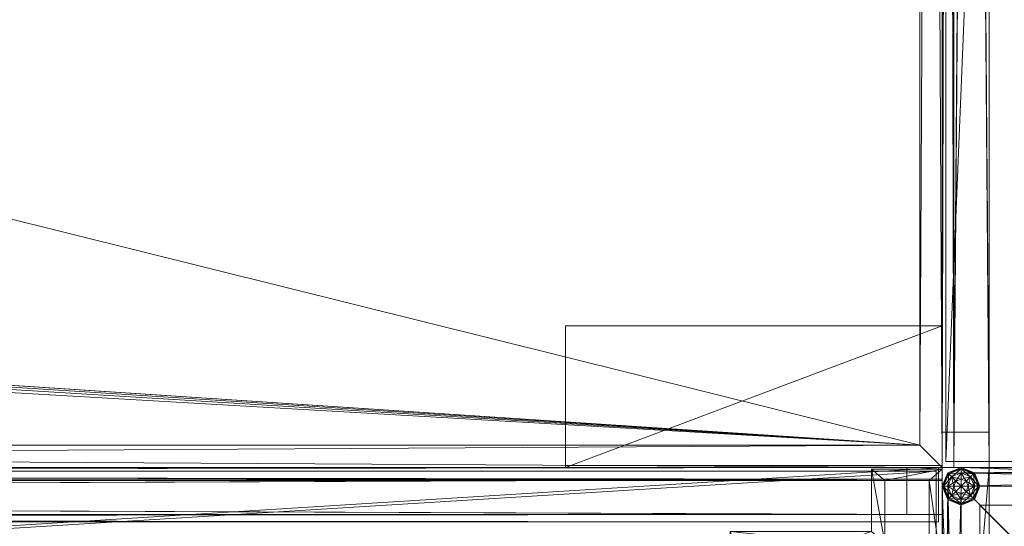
# Model space of a CAD drawing. Header units: inches. Extents: x 66 to 744, y -89 to 88.
# Tile 251 of 256: x 735.96 to 741.19, y 6.2 to 8.89. Entities that reach past the tile are written whole.
import ezdxf

# ---------------------------------------------------------------- set-up
doc = ezdxf.new("R2010")
doc.units = ezdxf.units.IN
doc.header["$MEASUREMENT"] = 0
for name, color, linetype, true_color in [('CET color Burlywood4', 7, 'Continuous', 0x8d7057), ('CET color Grey19', 7, 'Continuous', 0x2f2e34), ('CET color Grey65', 7, 'Continuous', 0xa6a6a4), ('CET color Grey71', 7, 'Continuous', 0xb9b8af), ('CET color Grey80', 7, 'Continuous', 0xcccdc8), ('CET color LightCyan4', 7, 'Continuous', 0x7a8588)]:
    doc.layers.add(name, color=color, linetype=linetype, true_color=true_color)
doc.layers.add('CET Default', color=7, linetype='Continuous')

# ---------------------------------------------------------------- blocks, each defined once
blk = doc.blocks.new('*C137')
at = {"layer": 'CET color Burlywood4', "linetype": 'Continuous', "lineweight": 0}
mesh = blk.add_polyface(dxfattribs=at)
corners = [(95.8819, -23.913, 27.75), (95.8819, -0.1181, 27.75), (75.7157, -0.1181, 27.75), (74.4676, -1.3572, 27.75), (74.2329, -1.4619, 27.75), (73.9892, -1.5438, 27.75), (73.7389, -1.602, 27.75), (73.4842, -1.6361, 27.75), (70.5196, -1.6361, 27.75), (70.3466, -1.6248, 27.75), (70.1752, -1.5988, 27.75), (70.0067, -1.5585, 27.75), (69.8421, -1.5041, 27.75), (69.6827, -1.4359, 27.75), (69.5297, -1.3545, 27.75), (27.7157, -0.1181, 27.75), (26.4676, -1.3572, 27.75), (26.2329, -1.4619, 27.75), (25.9892, -1.5438, 27.75), (25.7389, -1.602, 27.75), (25.4842, -1.6361, 27.75), (22.5196, -1.6361, 27.75), (22.3466, -1.6248, 27.75), (22.1752, -1.5988, 27.75), (22.0067, -1.5585, 27.75), (0.1181, -0.1181, 27.75), (0.1181, -23.913, 27.75), (21.8421, -1.5041, 27.75), (21.6827, -1.4359, 27.75), (21.5297, -1.3546, 27.75), (20.2843, -0.1181, 27.75), (68.2843, -0.1181, 27.75)]
mesh.append_faces([[corners[k] for k in face] for face in [(0, 2, 1, 0), (0, 3, 2, 0), (0, 4, 3, 0), (0, 5, 4, 0), (0, 6, 5, 0), (0, 7, 6, 0), (0, 8, 7, 0), (0, 9, 8, 0), (0, 10, 9, 0), (0, 11, 10, 0), (0, 12, 11, 0), (0, 13, 12, 0), (0, 14, 13, 0), (0, 15, 14, 0), (0, 16, 15, 0), (0, 17, 16, 0), (0, 18, 17, 0), (0, 19, 18, 0), (0, 20, 19, 0), (0, 21, 20, 0), (0, 22, 21, 0), (0, 23, 22, 0), (0, 24, 23, 0), (0, 25, 24, 0), (0, 26, 25, 0), (25, 27, 24, 25), (25, 28, 27, 25), (25, 29, 28, 25), (25, 30, 29, 25), (15, 31, 14, 15)]])
at = {"layer": 'CET color Grey19', "linetype": 'Continuous', "lineweight": 0}
mesh = blk.add_polyface(dxfattribs=at)
corners = [(2, 0, 27.74), (0, 0, 27.74), (0, -0.75, 27.74), (2, -0.75, 27.74)]
mesh.append_faces([[corners[k] for k in face] for face in [(1, 0, 2, 1), (2, 0, 3, 2)]])
mesh = blk.add_polyface(dxfattribs=at)
corners = [(0, -0.01, 27.76), (2, -0.01, 27.76), (2, -0.01, 27.26), (0, -0.01, 26.26)]
mesh.append_faces([[corners[k] for k in face] for face in [(0, 2, 1, 0), (0, 3, 2, 0)]])
at = {"layer": 'CET color Grey80', "linetype": 'Continuous', "lineweight": 0}
mesh = blk.add_polyface(dxfattribs=at)
corners = [(0.1181, -0.1181, 27.75), (0.1181, -0.1181, 29), (0, 0, 28.8819), (0, 0, 27.8681), (20.2843, -0.1181, 27.75), (20.2843, -0.1181, 29), (20.333, 0, 28.8819), (20.333, 0, 27.8681)]
mesh.append_faces([[corners[k] for k in face] for face in [(0, 4, 5, 0), (0, 5, 1, 0), (1, 5, 6, 1), (1, 6, 2, 1), (2, 6, 7, 2), (2, 7, 3, 2), (3, 7, 4, 3), (3, 4, 0, 3)]])
mesh = blk.add_polyface(dxfattribs=at)
corners = [(0.1181, -23.913, 27.75), (0.1181, -23.913, 29), (0, -23.913, 28.8819), (0, -23.913, 27.8681), (0.1181, -0.1181, 27.75), (0.1181, -0.1181, 29), (0, 0, 28.8819), (0, 0, 27.8681)]
mesh.append_faces([[corners[k] for k in face] for face in [(0, 4, 5, 0), (0, 5, 1, 0), (1, 5, 6, 1), (1, 6, 2, 1), (2, 6, 7, 2), (2, 7, 3, 2), (3, 7, 4, 3), (3, 4, 0, 3)]])
mesh = blk.add_polyface(dxfattribs=at)
corners = [(95.8819, -23.913, 29), (95.8819, -0.1181, 29), (75.7157, -0.1181, 29), (74.4676, -1.3572, 29), (74.2329, -1.4619, 29), (73.9892, -1.5438, 29), (73.7389, -1.602, 29), (73.4842, -1.6361, 29), (70.5196, -1.6361, 29), (70.3466, -1.6248, 29), (70.1752, -1.5988, 29), (70.0067, -1.5585, 29), (69.8421, -1.5041, 29), (69.6827, -1.4359, 29), (69.5297, -1.3545, 29), (27.7157, -0.1181, 29), (26.4676, -1.3572, 29), (26.2329, -1.4619, 29), (25.9892, -1.5438, 29), (25.7389, -1.602, 29), (25.4842, -1.6361, 29), (22.5196, -1.6361, 29), (22.3466, -1.6248, 29), (22.1752, -1.5988, 29), (22.0067, -1.5585, 29), (0.1181, -0.1181, 29), (0.1181, -23.913, 29), (21.8421, -1.5041, 29), (21.6827, -1.4359, 29), (21.5297, -1.3546, 29), (20.2843, -0.1181, 29), (68.2843, -0.1181, 29)]
mesh.append_faces([[corners[k] for k in face] for face in [(0, 1, 2, 0), (0, 2, 3, 0), (0, 3, 4, 0), (0, 4, 5, 0), (0, 5, 6, 0), (0, 6, 7, 0), (0, 7, 8, 0), (0, 8, 9, 0), (0, 9, 10, 0), (0, 10, 11, 0), (0, 11, 12, 0), (0, 12, 13, 0), (0, 13, 14, 0), (0, 14, 15, 0), (0, 15, 16, 0), (0, 16, 17, 0), (0, 17, 18, 0), (0, 18, 19, 0), (0, 19, 20, 0), (0, 20, 21, 0), (0, 21, 22, 0), (0, 22, 23, 0), (0, 23, 24, 0), (0, 24, 25, 0), (0, 25, 26, 0), (25, 24, 27, 25), (25, 27, 28, 25), (25, 28, 29, 25), (25, 29, 30, 25), (15, 14, 31, 15)]])
blk = doc.blocks.new('*C140')
at = {"layer": 'CET Default', "linetype": 'Continuous', "lineweight": 0, "rotation": 179.999999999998}
blk.add_blockref('*C137', (280.3714, 20.7008), dxfattribs=at)
blk = doc.blocks.new('*C155')
at = {"layer": 'CET color Grey19', "linetype": 'Continuous', "lineweight": 0}
mesh = blk.add_polyface(dxfattribs=at)
corners = [(2.8, 0.2, 0.5), (0.2, 0.2, 0.5), (0.2, 2.8, 0.5), (2.8, 2.8, 0.5), (2.8, 2.8, 41.25), (0.2, 2.8, 41.25), (0.2, 0.2, 41.25), (2.8, 0.2, 41.25)]
mesh.append_faces([[corners[k] for k in face] for face in [(0, 1, 2, 0), (0, 2, 3, 0), (4, 5, 6, 4), (4, 6, 7, 4), (3, 2, 5, 3), (3, 5, 4, 3), (2, 1, 6, 2), (2, 6, 5, 2), (1, 0, 7, 1), (1, 7, 6, 1), (0, 3, 4, 0), (0, 4, 7, 0)]])
at = {"layer": 'CET color Grey65', "linetype": 'Continuous', "lineweight": 0}
mesh = blk.add_polyface(dxfattribs=at)
corners = [(0, 2.9, 41.35), (0, 0.1, 41.35), (0, 0.1, 41.4), (0, 2.9, 41.4)]
mesh.append_faces([[corners[k] for k in face] for face in [(0, 1, 2, 0), (0, 2, 3, 0)]])
mesh = blk.add_polyface(dxfattribs=at)
corners = [(0.1, 2.9, 41.5), (0.1, 0.1, 41.5), (0.0293, 2.9, 41.4707), (0.0293, 0.1, 41.4707), (0, 2.9, 41.4), (0, 0.1, 41.4)]
mesh.append_faces([[corners[k] for k in face] for face in [(2, 1, 0, 2), (2, 3, 1, 2), (4, 3, 2, 4), (4, 5, 3, 4)]])
mesh = blk.add_polyface(dxfattribs=at)
corners = [(0, 2.9, 41.35), (0, 0.1, 41.35), (0.0293, 2.9, 41.2793), (0.0293, 0.1, 41.2793), (0.1, 2.9, 41.25), (0.1, 0.1, 41.25)]
mesh.append_faces([[corners[k] for k in face] for face in [(2, 1, 0, 2), (2, 3, 1, 2), (4, 3, 2, 4), (4, 5, 3, 4)]])
mesh = blk.add_polyface(dxfattribs=at)
corners = [(0.1, 2.9, 41.35), (0, 2.9, 41.35), (0, 0.1, 41.35), (0.1, 0.1, 41.35)]
mesh.append_faces([[corners[k] for k in face] for face in [(0, 1, 2, 0), (0, 2, 3, 0)]])
mesh = blk.add_polyface(dxfattribs=at)
corners = [(0.1, 2.9, 41.25), (0, 2.9, 41.25), (0, 0.1, 41.25), (0.1, 0.1, 41.25)]
mesh.append_faces([[corners[k] for k in face] for face in [(1, 0, 2, 1), (2, 0, 3, 2)]])
mesh = blk.add_polyface(dxfattribs=at)
corners = [(0, 2.9, 41.25), (0, 0.1, 41.25), (0, 0.1, 41.35), (0, 2.9, 41.35)]
mesh.append_faces([[corners[k] for k in face] for face in [(0, 1, 2, 0), (0, 2, 3, 0)]])
mesh = blk.add_polyface(dxfattribs=at)
corners = [(2.9, 2.9, 41.5), (0.1, 2.9, 41.5), (0.1, 0.1, 41.5), (2.9, 0.1, 41.5)]
mesh.append_faces([[corners[k] for k in face] for face in [(0, 1, 2, 0), (0, 2, 3, 0)]])
mesh = blk.add_polyface(dxfattribs=at)
corners = [(2.9, 2.9, 41.25), (0.1, 2.9, 41.25), (0.1, 0.1, 41.25), (2.9, 0.1, 41.25)]
mesh.append_faces([[corners[k] for k in face] for face in [(1, 0, 2, 1), (2, 0, 3, 2)]])
mesh = blk.add_polyface(dxfattribs=at)
corners = [(2.9, 2.9, 41.35), (0.1, 2.9, 41.35), (0.1, 0.1, 41.35), (2.9, 0.1, 41.35)]
mesh.append_faces([[corners[k] for k in face] for face in [(0, 1, 2, 0), (0, 2, 3, 0)]])
mesh = blk.add_polyface(dxfattribs=at)
corners = [(2.9, 2.9, 41.25), (0.1, 2.9, 41.25), (0.1, 0.1, 41.25), (2.9, 0.1, 41.25)]
mesh.append_faces([[corners[k] for k in face] for face in [(1, 0, 2, 1), (2, 0, 3, 2)]])
mesh = blk.add_polyface(dxfattribs=at)
corners = [(3, 0, 41.5), (3, 0.25, 41.5), (0, 0.25, 41.5), (0, 0, 41.5), (3, 0, 57.5), (3, 0.25, 57.5), (0, 0.25, 57.5), (0, 0, 57.5)]
mesh.append_faces([[corners[k] for k in face] for face in [(0, 2, 1, 0), (0, 3, 2, 0), (6, 7, 4, 6), (5, 6, 4, 5), (5, 4, 1, 5), (4, 0, 1, 4), (6, 5, 2, 6), (5, 1, 2, 5), (7, 6, 3, 7), (6, 2, 3, 6), (4, 7, 0, 4), (7, 3, 0, 7)]])
mesh = blk.add_polyface(dxfattribs=at)
corners = [(0.0998, 0.1, 41.45), (0.0999, 0.0999, 41.45), (0.1, 0.0998, 41.45), (0.1001, 0.0999, 41.45), (0.1002, 0.1, 41.45), (0.1001, 0.1001, 41.45), (0.1, 0.1002, 41.45), (0.0999, 0.1001, 41.45), (0.0616, 0.0999, 41.4423), (0.0729, 0.0728, 41.4423), (0.1001, 0.0616, 41.4423), (0.1272, 0.0729, 41.4423), (0.1384, 0.1001, 41.4423), (0.1271, 0.1272, 41.4423), (0.0999, 0.1384, 41.4423), (0.0728, 0.1271, 41.4423), (0.0292, 0.0999, 41.4206), (0.05, 0.0499, 41.4206), (0.1001, 0.0292, 41.4206), (0.1501, 0.05, 41.4206), (0.1708, 0.1001, 41.4206), (0.15, 0.1501, 41.4206), (0.0999, 0.1708, 41.4206), (0.0499, 0.15, 41.4206), (0.0292, 0.0999, 41.4206), (0.0076, 0.0998, 41.3882), (0.0348, 0.0346, 41.3882), (0.1002, 0.0076, 41.3882), (0.1655, 0.0348, 41.3882), (0.1924, 0.1002, 41.3882), (0.1652, 0.1655, 41.3882), (0.0998, 0.1924, 41.3882), (0.0346, 0.1652, 41.3882), (0, 0.0998, 41.35), (0.0294, 0.0292, 41.35), (0.1002, 0, 41.35), (0.1708, 0.0294, 41.35), (0.2, 0.1002, 41.35), (0.1706, 0.1708, 41.35), (0.0998, 0.2, 41.35), (0.0292, 0.1706, 41.35), (0.0076, 0.0998, 41.3118), (0.0348, 0.0346, 41.3118), (0.1002, 0.0076, 41.3118), (0.1655, 0.0348, 41.3118), (0.1924, 0.1002, 41.3118), (0.1652, 0.1655, 41.3118), (0.0998, 0.1924, 41.3118), (0.0346, 0.1652, 41.3118), (0.0292, 0.0999, 41.2794), (0.05, 0.0499, 41.2794), (0.1001, 0.0292, 41.2794), (0.1501, 0.05, 41.2794), (0.1708, 0.1001, 41.2794), (0.15, 0.1501, 41.2794), (0.0999, 0.1708, 41.2794), (0.0499, 0.15, 41.2794), (0.0292, 0.0999, 41.2794), (0.0616, 0.0999, 41.2577), (0.0729, 0.0728, 41.2577), (0.1001, 0.0616, 41.2577), (0.1272, 0.0729, 41.2577), (0.1384, 0.1001, 41.2577), (0.1271, 0.1272, 41.2577), (0.0999, 0.1384, 41.2577), (0.0728, 0.1271, 41.2577), (0.0998, 0.1, 41.25), (0.0999, 0.0999, 41.25), (0.1, 0.0998, 41.25), (0.1001, 0.0999, 41.25), (0.1002, 0.1, 41.25), (0.1001, 0.1001, 41.25), (0.1, 0.1002, 41.25), (0.0999, 0.1001, 41.25), (0.1, 0.1, 41.45), (0.1, 0.1, 41.25)]
mesh.append_faces([[corners[k] for k in face] for face in [(0, 8, 1, 0), (1, 8, 9, 1), (1, 9, 2, 1), (2, 9, 10, 2), (2, 10, 3, 2), (3, 10, 11, 3), (3, 11, 4, 3), (4, 11, 12, 4), (4, 12, 5, 4), (5, 12, 13, 5), (5, 13, 6, 5), (6, 13, 14, 6), (6, 14, 7, 6), (7, 14, 15, 7), (7, 15, 0, 7), (0, 15, 8, 0), (8, 16, 9, 8), (9, 16, 17, 9), (9, 17, 10, 9), (10, 17, 18, 10), (10, 18, 11, 10), (11, 18, 19, 11), (11, 19, 12, 11), (12, 19, 20, 12), (12, 20, 13, 12), (13, 20, 21, 13), (13, 21, 14, 13), (14, 21, 22, 14), (14, 22, 15, 14), (15, 22, 23, 15), (15, 23, 8, 15), (8, 23, 24, 8), (16, 25, 17, 16), (17, 25, 26, 17), (17, 26, 18, 17), (18, 26, 27, 18), (18, 27, 19, 18), (19, 27, 28, 19), (19, 28, 20, 19), (20, 28, 29, 20), (20, 29, 21, 20), (21, 29, 30, 21), (21, 30, 22, 21), (22, 30, 31, 22), (22, 31, 23, 22), (23, 31, 32, 23), (23, 32, 24, 23), (24, 32, 25, 24), (25, 33, 26, 25), (26, 33, 34, 26), (26, 34, 27, 26), (27, 34, 35, 27), (27, 35, 28, 27), (28, 35, 36, 28), (28, 36, 29, 28), (29, 36, 37, 29), (29, 37, 30, 29), (30, 37, 38, 30), (30, 38, 31, 30), (31, 38, 39, 31), (31, 39, 32, 31), (32, 39, 40, 32), (32, 40, 25, 32), (25, 40, 33, 25), (33, 41, 34, 33), (34, 41, 42, 34), (34, 42, 35, 34), (35, 42, 43, 35), (35, 43, 36, 35), (36, 43, 44, 36), (36, 44, 37, 36), (37, 44, 45, 37), (37, 45, 38, 37), (38, 45, 46, 38), (38, 46, 39, 38), (39, 46, 47, 39), (39, 47, 40, 39), (40, 47, 48, 40), (40, 48, 33, 40), (33, 48, 41, 33), (41, 49, 42, 41), (42, 49, 50, 42), (42, 50, 43, 42), (43, 50, 51, 43), (43, 51, 44, 43), (44, 51, 52, 44), (44, 52, 45, 44), (45, 52, 53, 45), (45, 53, 46, 45), (46, 53, 54, 46), (46, 54, 47, 46), (47, 54, 55, 47), (47, 55, 48, 47), (48, 55, 56, 48), (48, 56, 41, 48), (41, 56, 57, 41), (49, 58, 50, 49), (50, 58, 59, 50), (50, 59, 51, 50), (51, 59, 60, 51), (51, 60, 52, 51), (52, 60, 61, 52), (52, 61, 53, 52), (53, 61, 62, 53), (53, 62, 54, 53), (54, 62, 63, 54), (54, 63, 55, 54), (55, 63, 64, 55), (55, 64, 56, 55), (56, 64, 65, 56), (56, 65, 57, 56), (57, 65, 58, 57), (58, 66, 59, 58), (59, 66, 67, 59), (59, 67, 60, 59), (60, 67, 68, 60), (60, 68, 61, 60), (61, 68, 69, 61), (61, 69, 62, 61), (62, 69, 70, 62), (62, 70, 63, 62), (63, 70, 71, 63), (63, 71, 64, 63), (64, 71, 72, 64), (64, 72, 65, 64), (65, 72, 73, 65), (65, 73, 58, 65), (58, 73, 66, 58), (74, 0, 1, 74), (74, 1, 2, 74), (74, 2, 3, 74), (74, 3, 4, 74), (74, 4, 5, 74), (74, 5, 6, 74), (74, 6, 7, 74), (74, 7, 0, 74), (66, 75, 67, 66), (67, 75, 68, 67), (68, 75, 69, 68), (69, 75, 70, 69), (70, 75, 71, 70), (71, 75, 72, 71), (72, 75, 73, 72), (73, 75, 66, 73)]])
mesh = blk.add_polyface(dxfattribs=at)
corners = [(0.0998, 0.1, 41.5), (0.0999, 0.0999, 41.5), (0.1, 0.0998, 41.5), (0.1001, 0.0999, 41.5), (0.1002, 0.1, 41.5), (0.1001, 0.1001, 41.5), (0.1, 0.1002, 41.5), (0.0999, 0.1001, 41.5), (0.0616, 0.0999, 41.4923), (0.0729, 0.0728, 41.4923), (0.1001, 0.0616, 41.4923), (0.1272, 0.0729, 41.4923), (0.1384, 0.1001, 41.4923), (0.1271, 0.1272, 41.4923), (0.0999, 0.1384, 41.4923), (0.0728, 0.1271, 41.4923), (0.0292, 0.0999, 41.4706), (0.05, 0.0499, 41.4706), (0.1001, 0.0292, 41.4706), (0.1501, 0.05, 41.4706), (0.1708, 0.1001, 41.4706), (0.15, 0.1501, 41.4706), (0.0999, 0.1708, 41.4706), (0.0499, 0.15, 41.4706), (0.0292, 0.0999, 41.4706), (0.0076, 0.0998, 41.4382), (0.0348, 0.0346, 41.4382), (0.1002, 0.0076, 41.4382), (0.1655, 0.0348, 41.4382), (0.1924, 0.1002, 41.4382), (0.1652, 0.1655, 41.4382), (0.0998, 0.1924, 41.4382), (0.0346, 0.1652, 41.4382), (0, 0.0998, 41.4), (0.0294, 0.0292, 41.4), (0.1002, 0, 41.4), (0.1708, 0.0294, 41.4), (0.2, 0.1002, 41.4), (0.1706, 0.1708, 41.4), (0.0998, 0.2, 41.4), (0.0292, 0.1706, 41.4), (0.0076, 0.0998, 41.3618), (0.0348, 0.0346, 41.3618), (0.1002, 0.0076, 41.3618), (0.1655, 0.0348, 41.3618), (0.1924, 0.1002, 41.3618), (0.1652, 0.1655, 41.3618), (0.0998, 0.1924, 41.3618), (0.0346, 0.1652, 41.3618), (0.0292, 0.0999, 41.3294), (0.05, 0.0499, 41.3294), (0.1001, 0.0292, 41.3294), (0.1501, 0.05, 41.3294), (0.1708, 0.1001, 41.3294), (0.15, 0.1501, 41.3294), (0.0999, 0.1708, 41.3294), (0.0499, 0.15, 41.3294), (0.0292, 0.0999, 41.3294), (0.0616, 0.0999, 41.3077), (0.0729, 0.0728, 41.3077), (0.1001, 0.0616, 41.3077), (0.1272, 0.0729, 41.3077), (0.1384, 0.1001, 41.3077), (0.1271, 0.1272, 41.3077), (0.0999, 0.1384, 41.3077), (0.0728, 0.1271, 41.3077), (0.0998, 0.1, 41.3), (0.0999, 0.0999, 41.3), (0.1, 0.0998, 41.3), (0.1001, 0.0999, 41.3), (0.1002, 0.1, 41.3), (0.1001, 0.1001, 41.3), (0.1, 0.1002, 41.3), (0.0999, 0.1001, 41.3), (0.1, 0.1, 41.5), (0.1, 0.1, 41.3)]
mesh.append_faces([[corners[k] for k in face] for face in [(0, 8, 1, 0), (1, 8, 9, 1), (1, 9, 2, 1), (2, 9, 10, 2), (2, 10, 3, 2), (3, 10, 11, 3), (3, 11, 4, 3), (4, 11, 12, 4), (4, 12, 5, 4), (5, 12, 13, 5), (5, 13, 6, 5), (6, 13, 14, 6), (6, 14, 7, 6), (7, 14, 15, 7), (7, 15, 0, 7), (0, 15, 8, 0), (8, 16, 9, 8), (9, 16, 17, 9), (9, 17, 10, 9), (10, 17, 18, 10), (10, 18, 11, 10), (11, 18, 19, 11), (11, 19, 12, 11), (12, 19, 20, 12), (12, 20, 13, 12), (13, 20, 21, 13), (13, 21, 14, 13), (14, 21, 22, 14), (14, 22, 15, 14), (15, 22, 23, 15), (15, 23, 8, 15), (8, 23, 24, 8), (16, 25, 17, 16), (17, 25, 26, 17), (17, 26, 18, 17), (18, 26, 27, 18), (18, 27, 19, 18), (19, 27, 28, 19), (19, 28, 20, 19), (20, 28, 29, 20), (20, 29, 21, 20), (21, 29, 30, 21), (21, 30, 22, 21), (22, 30, 31, 22), (22, 31, 23, 22), (23, 31, 32, 23), (23, 32, 24, 23), (24, 32, 25, 24), (25, 33, 26, 25), (26, 33, 34, 26), (26, 34, 27, 26), (27, 34, 35, 27), (27, 35, 28, 27), (28, 35, 36, 28), (28, 36, 29, 28), (29, 36, 37, 29), (29, 37, 30, 29), (30, 37, 38, 30), (30, 38, 31, 30), (31, 38, 39, 31), (31, 39, 32, 31), (32, 39, 40, 32), (32, 40, 25, 32), (25, 40, 33, 25), (33, 41, 34, 33), (34, 41, 42, 34), (34, 42, 35, 34), (35, 42, 43, 35), (35, 43, 36, 35), (36, 43, 44, 36), (36, 44, 37, 36), (37, 44, 45, 37), (37, 45, 38, 37), (38, 45, 46, 38), (38, 46, 39, 38), (39, 46, 47, 39), (39, 47, 40, 39), (40, 47, 48, 40), (40, 48, 33, 40), (33, 48, 41, 33), (41, 49, 42, 41), (42, 49, 50, 42), (42, 50, 43, 42), (43, 50, 51, 43), (43, 51, 44, 43), (44, 51, 52, 44), (44, 52, 45, 44), (45, 52, 53, 45), (45, 53, 46, 45), (46, 53, 54, 46), (46, 54, 47, 46), (47, 54, 55, 47), (47, 55, 48, 47), (48, 55, 56, 48), (48, 56, 41, 48), (41, 56, 57, 41), (49, 58, 50, 49), (50, 58, 59, 50), (50, 59, 51, 50), (51, 59, 60, 51), (51, 60, 52, 51), (52, 60, 61, 52), (52, 61, 53, 52), (53, 61, 62, 53), (53, 62, 54, 53), (54, 62, 63, 54), (54, 63, 55, 54), (55, 63, 64, 55), (55, 64, 56, 55), (56, 64, 65, 56), (56, 65, 57, 56), (57, 65, 58, 57), (58, 66, 59, 58), (59, 66, 67, 59), (59, 67, 60, 59), (60, 67, 68, 60), (60, 68, 61, 60), (61, 68, 69, 61), (61, 69, 62, 61), (62, 69, 70, 62), (62, 70, 63, 62), (63, 70, 71, 63), (63, 71, 64, 63), (64, 71, 72, 64), (64, 72, 65, 64), (65, 72, 73, 65), (65, 73, 58, 65), (58, 73, 66, 58), (74, 0, 1, 74), (74, 1, 2, 74), (74, 2, 3, 74), (74, 3, 4, 74), (74, 4, 5, 74), (74, 5, 6, 74), (74, 6, 7, 74), (74, 7, 0, 74), (66, 75, 67, 66), (67, 75, 68, 67), (68, 75, 69, 68), (69, 75, 70, 69), (70, 75, 71, 70), (71, 75, 72, 71), (72, 75, 73, 72), (73, 75, 66, 73)]])
mesh = blk.add_polyface(dxfattribs=at)
corners = [(0, 0.1, 41.35), (0, 0.1, 41.4), (0.0293, 0.0293, 41.35), (0.0293, 0.0293, 41.4), (0.1, 0, 41.35), (0.1, 0, 41.4)]
mesh.append_faces([[corners[k] for k in face] for face in [(2, 1, 0, 2), (2, 3, 1, 2), (4, 3, 2, 4), (4, 5, 3, 4)]])
mesh = blk.add_polyface(dxfattribs=at)
corners = [(0.1, 0.1, 41.35), (0, 0.1, 41.35), (0.0293, 0.0293, 41.35), (0.1, 0, 41.35)]
mesh.append_faces([[corners[k] for k in face] for face in [(0, 1, 2, 0), (0, 2, 3, 0)]])
mesh = blk.add_polyface(dxfattribs=at)
corners = [(0.1, 0.1, 41.25), (0, 0.1, 41.25), (0.0293, 0.0293, 41.25), (0.1, 0, 41.25)]
mesh.append_faces([[corners[k] for k in face] for face in [(1, 0, 2, 1), (2, 0, 3, 2)]])
mesh = blk.add_polyface(dxfattribs=at)
corners = [(0, 0.1, 41.25), (0, 0.1, 41.35), (0.0293, 0.0293, 41.25), (0.0293, 0.0293, 41.35), (0.1, 0, 41.25), (0.1, 0, 41.35)]
mesh.append_faces([[corners[k] for k in face] for face in [(2, 1, 0, 2), (2, 3, 1, 2), (4, 3, 2, 4), (4, 5, 3, 4)]])
mesh = blk.add_polyface(dxfattribs=at)
corners = [(0.1, 0.1, 41.5), (2.9, 0.1, 41.5), (0.1, 0.0293, 41.4707), (2.9, 0.0293, 41.4707), (0.1, 0, 41.4), (2.9, 0, 41.4)]
mesh.append_faces([[corners[k] for k in face] for face in [(2, 1, 0, 2), (2, 3, 1, 2), (4, 3, 2, 4), (4, 5, 3, 4)]])
mesh = blk.add_polyface(dxfattribs=at)
corners = [(0.1, 0, 41.35), (2.9, 0, 41.35), (0.1, 0.0293, 41.2793), (2.9, 0.0293, 41.2793), (0.1, 0.1, 41.25), (2.9, 0.1, 41.25)]
mesh.append_faces([[corners[k] for k in face] for face in [(2, 1, 0, 2), (2, 3, 1, 2), (4, 3, 2, 4), (4, 5, 3, 4)]])
mesh = blk.add_polyface(dxfattribs=at)
corners = [(2.9, 0.1, 41.35), (0.1, 0.1, 41.35), (0.1, 0, 41.35), (2.9, 0, 41.35)]
mesh.append_faces([[corners[k] for k in face] for face in [(0, 1, 2, 0), (0, 2, 3, 0)]])
mesh = blk.add_polyface(dxfattribs=at)
corners = [(2.9, 0.1, 41.25), (0.1, 0.1, 41.25), (0.1, 0, 41.25), (2.9, 0, 41.25)]
mesh.append_faces([[corners[k] for k in face] for face in [(1, 0, 2, 1), (2, 0, 3, 2)]])
mesh = blk.add_polyface(dxfattribs=at)
corners = [(2.9, 0, 41.35), (2.9, 0, 41.4), (0.1, 0, 41.4), (0.1, 0, 41.35)]
mesh.append_faces([[corners[k] for k in face] for face in [(0, 1, 2, 0), (0, 2, 3, 0)]])
mesh = blk.add_polyface(dxfattribs=at)
corners = [(2.9, 0, 41.25), (2.9, 0, 41.35), (0.1, 0, 41.35), (0.1, 0, 41.25)]
mesh.append_faces([[corners[k] for k in face] for face in [(0, 1, 2, 0), (0, 2, 3, 0)]])
blk = doc.blocks.new('*C158')
at = {"layer": 'CET Default', "linetype": 'Continuous', "lineweight": 0, "rotation": 269.9999999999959}
blk.add_blockref('*C155', (280.3714, 20.7008), dxfattribs=at)
blk = doc.blocks.new('*C257')
at = {"layer": 'CET color Grey65', "linetype": 'Continuous', "lineweight": 0}
mesh = blk.add_polyface(dxfattribs=at)
corners = [(0.0312, 0.0197, 41.25), (0.0312, 0.0197, 41.5), (0.0312, 2.9803, 41.5), (0.0312, 2.9803, 41.25), (71.9687, 0.0197, 41.25), (71.9687, 0.0197, 41.5), (71.9687, 2.9803, 41.5), (71.9687, 2.9803, 41.25)]
mesh.append_faces([[corners[k] for k in face] for face in [(0, 4, 5, 0), (0, 5, 1, 0), (1, 5, 6, 1), (1, 6, 2, 1), (2, 6, 7, 2), (2, 7, 3, 2), (3, 7, 4, 3), (3, 4, 0, 3)]])
blk = doc.blocks.new('*C263')
at = {"layer": 'CET Default', "linetype": 'Continuous', "lineweight": 0, "rotation": 269.9999999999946}
blk.add_blockref('*C257', (280.3714, 92.7008), dxfattribs=at)
blk = doc.blocks.new('*C247')
at = {"layer": 'CET color Grey65', "linetype": 'Continuous', "lineweight": 0}
mesh = blk.add_polyface(dxfattribs=at)
corners = [(24, 2.75, 0.5), (0, 2.75, 0.5), (24, 2.9375, 0.5), (0, 2.9375, 0.5), (24, 3, 0.5625), (0, 3, 0.5625), (24, 3, 0.8675), (0, 3, 0.8675), (24, 2.9375, 0.93), (0, 2.9375, 0.93), (24, 2.75, 0.93), (0, 2.75, 0.93)]
mesh.append_faces([[corners[k] for k in face] for face in [(0, 1, 3, 0), (0, 3, 2, 0), (2, 3, 5, 2), (2, 5, 4, 2), (4, 5, 7, 4), (4, 7, 6, 4), (6, 7, 9, 6), (6, 9, 8, 6), (8, 9, 11, 8), (8, 11, 10, 8), (10, 11, 1, 10), (10, 1, 0, 10)]])
at = {"layer": 'CET color Grey71', "linetype": 'Continuous', "lineweight": 0}
mesh = blk.add_polyface(dxfattribs=at)
corners = [(23.8125, 2.75, 1.09), (23.8125, 2.75, 40.965), (23.8125, 2.9375, 40.965), (23.8125, 3, 40.9025), (23.8125, 3, 1.1525), (23.8125, 2.9375, 1.09), (0.1875, 2.75, 1.09), (0.1875, 2.75, 40.965), (0.1875, 2.9375, 40.965), (0.1875, 3, 40.9025), (0.1875, 3, 1.1525), (0.1875, 2.9375, 1.09)]
mesh.append_faces([[corners[k] for k in face] for face in [(0, 2, 1, 0), (0, 3, 2, 0), (0, 4, 3, 0), (0, 5, 4, 0), (10, 11, 6, 10), (9, 10, 6, 9), (8, 9, 6, 8), (7, 8, 6, 7), (0, 11, 5, 0), (0, 6, 11, 0), (5, 10, 4, 5), (5, 11, 10, 5), (4, 9, 3, 4), (4, 10, 9, 4), (3, 8, 2, 3), (3, 9, 8, 3), (2, 7, 1, 2), (2, 8, 7, 2), (1, 6, 0, 1), (1, 7, 6, 1)]])
blk = doc.blocks.new('*C214')
at = {"layer": 'CET Default', "linetype": 'Continuous', "lineweight": 0, "rotation": 89.9999999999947}
blk.add_blockref('*C247', (283.3714, 20.7008), dxfattribs=at)
blk = doc.blocks.new('*C234')
at = {"layer": 'CET color Grey65', "linetype": 'Continuous', "lineweight": 0}
mesh = blk.add_polyface(dxfattribs=at)
corners = [(48, 2.75, 0.5), (0, 2.75, 0.5), (48, 2.9375, 0.5), (0, 2.9375, 0.5), (48, 3, 0.5625), (0, 3, 0.5625), (48, 3, 0.8675), (0, 3, 0.8675), (48, 2.9375, 0.93), (0, 2.9375, 0.93), (48, 2.75, 0.93), (0, 2.75, 0.93)]
mesh.append_faces([[corners[k] for k in face] for face in [(0, 1, 3, 0), (0, 3, 2, 0), (2, 3, 5, 2), (2, 5, 4, 2), (4, 5, 7, 4), (4, 7, 6, 4), (6, 7, 9, 6), (6, 9, 8, 6), (8, 9, 11, 8), (8, 11, 10, 8), (10, 11, 1, 10), (10, 1, 0, 10)]])
mesh = blk.add_polyface(dxfattribs=at)
corners = [(47.9803, 2.75, 1.1175), (0.0197, 2.75, 1.1175), (47.9803, 2.9375, 1.1175), (0.0197, 2.9375, 1.1175), (47.9803, 3, 1.18), (0.0197, 3, 1.18), (47.9803, 3, 8.84), (0.0197, 3, 8.84), (47.9803, 2.9375, 8.9025), (0.0197, 2.9375, 8.9025), (47.9803, 2.75, 8.9025), (0.0197, 2.75, 8.9025)]
mesh.append_faces([[corners[k] for k in face] for face in [(0, 1, 3, 0), (0, 3, 2, 0), (2, 3, 5, 2), (2, 5, 4, 2), (4, 5, 7, 4), (4, 7, 6, 4), (6, 7, 9, 6), (6, 9, 8, 6), (8, 9, 11, 8), (8, 11, 10, 8), (10, 11, 1, 10), (10, 1, 0, 10)]])
mesh = blk.add_polyface(dxfattribs=at)
corners = [(0.0312, 0.0197, 57.25), (0.0312, 0.0197, 57.5), (0.0312, 2.9803, 57.5), (0.0312, 2.9803, 57.25), (47.9687, 0.0197, 57.25), (47.9687, 0.0197, 57.5), (47.9687, 2.9803, 57.5), (47.9687, 2.9803, 57.25)]
mesh.append_faces([[corners[k] for k in face] for face in [(0, 4, 5, 0), (0, 5, 1, 0), (1, 5, 6, 1), (1, 6, 2, 1), (2, 6, 7, 2), (2, 7, 3, 2), (3, 7, 4, 3), (3, 4, 0, 3)]])
mesh = blk.add_polyface(dxfattribs=at)
corners = [(47.9803, 2.7106, 0.93), (0.0197, 2.7106, 0.93), (0.0197, 2.75, 0.93), (47.9803, 2.75, 0.93), (47.9803, 2.75, 1.1175), (0.0197, 2.75, 1.1175), (0.0197, 2.7106, 1.1175), (47.9803, 2.7106, 1.1175)]
mesh.append_faces([[corners[k] for k in face] for face in [(0, 1, 2, 0), (0, 2, 3, 0), (4, 5, 6, 4), (4, 6, 7, 4), (3, 2, 5, 3), (3, 5, 4, 3), (2, 1, 6, 2), (2, 6, 5, 2), (1, 0, 7, 1), (1, 7, 6, 1), (0, 3, 4, 0), (0, 4, 7, 0)]])
mesh = blk.add_polyface(dxfattribs=at)
corners = [(47.9803, 2.7106, 8.9025), (0.0197, 2.7106, 8.9025), (0.0197, 2.75, 8.9025), (47.9803, 2.75, 8.9025), (47.9803, 2.75, 9.09), (0.0197, 2.75, 9.09), (0.0197, 2.7106, 9.09), (47.9803, 2.7106, 9.09)]
mesh.append_faces([[corners[k] for k in face] for face in [(0, 1, 2, 0), (0, 2, 3, 0), (4, 5, 6, 4), (4, 6, 7, 4), (3, 2, 5, 3), (3, 5, 4, 3), (2, 1, 6, 2), (2, 6, 5, 2), (1, 0, 7, 1), (1, 7, 6, 1), (0, 3, 4, 0), (0, 4, 7, 0)]])
at = {"layer": 'CET color LightCyan4', "linetype": 'Continuous', "lineweight": 0}
mesh = blk.add_polyface(dxfattribs=at)
corners = [(47.8125, 2.75, 9.09), (47.8125, 2.75, 40.965), (47.8125, 2.9375, 40.965), (47.8125, 3, 40.9025), (47.8125, 3, 9.1525), (47.8125, 2.9375, 9.09), (0.1875, 2.75, 9.09), (0.1875, 2.75, 40.965), (0.1875, 2.9375, 40.965), (0.1875, 3, 40.9025), (0.1875, 3, 9.1525), (0.1875, 2.9375, 9.09)]
mesh.append_faces([[corners[k] for k in face] for face in [(0, 2, 1, 0), (0, 3, 2, 0), (0, 4, 3, 0), (0, 5, 4, 0), (10, 11, 6, 10), (9, 10, 6, 9), (8, 9, 6, 8), (7, 8, 6, 7), (0, 11, 5, 0), (0, 6, 11, 0), (5, 10, 4, 5), (5, 11, 10, 5), (4, 9, 3, 4), (4, 10, 9, 4), (3, 8, 2, 3), (3, 9, 8, 3), (2, 7, 1, 2), (2, 8, 7, 2), (1, 6, 0, 1), (1, 7, 6, 1)]])
blk = doc.blocks.new('*C239')
at = {"layer": 'CET Default', "linetype": 'Continuous', "lineweight": 0, "rotation": 359.9999999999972}
blk.add_blockref('*C234', (232.3714, 17.7008), dxfattribs=at)
blk = doc.blocks.new('*C200')
at = {"layer": 'CET color Grey65', "linetype": 'Continuous', "lineweight": 0}
mesh = blk.add_polyface(dxfattribs=at)
corners = [(0, 2.93, -0.25), (0, 3, -0.25), (0, 2.93, -0.18), (0, 3), (0, 0.07, -0.18), (0, 0), (0, 0.07, -0.25), (0, 0, -0.25), (48, 2.93, -0.25), (48, 3, -0.25), (48, 2.93, -0.18), (48, 3, 0), (48, 0.07, -0.18), (48, 0, 0), (48, 0.07, -0.25), (48, 0, -0.25)]
mesh.append_faces([[corners[k] for k in face] for face in [(0, 2, 1, 0), (2, 3, 1, 2), (2, 4, 3, 2), (4, 5, 3, 4), (4, 6, 5, 4), (6, 7, 5, 6), (13, 15, 14, 13), (13, 14, 12, 13), (11, 13, 12, 11), (11, 12, 10, 11), (9, 11, 10, 9), (9, 10, 8, 9), (15, 13, 7, 15), (13, 5, 7, 13), (14, 15, 6, 14), (15, 7, 6, 15), (12, 14, 4, 12), (14, 6, 4, 14), (10, 12, 2, 10), (12, 4, 2, 12), (8, 10, 0, 8), (10, 2, 0, 10), (9, 8, 1, 9), (8, 0, 1, 8), (11, 9, 3, 11), (9, 1, 3, 9), (13, 11, 5, 13), (11, 3, 5, 11)]])
mesh = blk.add_polyface(dxfattribs=at)
corners = [(0.07, 0.55, 0), (0, 0.55, 0), (0.07, 0.07, 0), (0, 0.01, 0), (0.305, 0.07, 0), (0.375, 0.01, 0), (0.305, 0.4, 0), (0.375, 0.34, 0), (0.55, 0.4, 0), (1.125, 0.34, 0), (0.715, 1.24, 0), (1.125, 1.24, 0), (0, 1.95, 0), (0.05, 1.95, 0), (0, 2.375, 0), (0.55, 0.625, 0), (0.55, 2.375, 0), (0.55, 2.595, 0), (0.715, 1.76, 0), (0.375, 2.665, 0), (0.375, 2.99, 0), (0.305, 2.93, 0), (0.305, 2.595, 0), (1.125, 2.665, 0), (1.125, 1.76, 0), (0.05, 1.05, 0), (0, 1.05, 0), (0, 0.625, 0), (0, 2.99, 0), (0, 2.425, 0), (0.07, 2.425, 0), (0.07, 2.93, 0), (0.07, 0.55, 15.75), (0, 0.55, 15.75), (0.07, 0.07, 15.75), (0, 0.01, 15.75), (0.305, 0.07, 15.75), (0.375, 0.01, 15.75), (0.305, 0.4, 15.75), (0.375, 0.34, 15.75), (0.55, 0.4, 15.75), (1.125, 0.34, 15.75), (0.715, 1.24, 15.75), (1.125, 1.24, 15.75), (0, 1.95, 15.75), (0.05, 1.95, 15.75), (0, 2.375, 15.75), (0.55, 0.625, 15.75), (0.55, 2.375, 15.75), (0.55, 2.595, 15.75), (0.715, 1.76, 15.75), (0.375, 2.665, 15.75), (0.375, 2.99, 15.75), (0.305, 2.93, 15.75), (0.305, 2.595, 15.75), (1.125, 2.665, 15.75), (1.125, 1.76, 15.75), (0.05, 1.05, 15.75), (0, 1.05, 15.75), (0, 0.625, 15.75), (0, 2.99, 15.75), (0, 2.425, 15.75), (0.07, 2.425, 15.75), (0.07, 2.93, 15.75)]
mesh.append_faces([[corners[k] for k in face] for face in [(0, 2, 1, 0), (2, 3, 1, 2), (2, 4, 3, 2), (4, 5, 3, 4), (4, 6, 5, 4), (6, 7, 5, 6), (6, 8, 7, 6), (8, 9, 7, 8), (8, 10, 9, 8), (10, 11, 9, 10), (12, 14, 13, 12), (14, 15, 13, 14), (14, 16, 15, 14), (17, 10, 8, 17), (17, 18, 10, 17), (19, 21, 20, 19), (19, 22, 21, 19), (19, 17, 22, 19), (19, 23, 17, 19), (24, 17, 23, 24), (24, 18, 17, 24), (25, 27, 26, 25), (25, 15, 27, 25), (25, 13, 15, 25), (28, 30, 29, 28), (28, 31, 30, 28), (28, 21, 31, 28), (28, 20, 21, 28), (53, 52, 60, 53), (63, 53, 60, 63), (62, 63, 60, 62), (61, 62, 60, 61), (47, 45, 57, 47), (59, 47, 57, 59), (58, 59, 57, 58), (49, 50, 56, 49), (55, 49, 56, 55), (49, 55, 51, 49), (54, 49, 51, 54), (53, 54, 51, 53), (52, 53, 51, 52), (42, 50, 49, 42), (40, 42, 49, 40), (47, 48, 46, 47), (45, 47, 46, 45), (45, 46, 44, 45), (41, 43, 42, 41), (41, 42, 40, 41), (39, 41, 40, 39), (39, 40, 38, 39), (37, 39, 38, 37), (37, 38, 36, 37), (35, 37, 36, 35), (35, 36, 34, 35), (33, 35, 34, 33), (33, 34, 32, 33), (51, 55, 19, 51), (55, 23, 19, 55), (52, 51, 20, 52), (51, 19, 20, 51), (60, 52, 28, 60), (52, 20, 28, 52), (61, 60, 29, 61), (60, 28, 29, 60), (62, 61, 30, 62), (61, 29, 30, 61), (63, 62, 31, 63), (62, 30, 31, 62), (53, 63, 21, 53), (63, 31, 21, 63), (54, 53, 22, 54), (53, 21, 22, 53), (49, 54, 17, 49), (54, 22, 17, 54), (48, 49, 16, 48), (49, 17, 16, 49), (46, 48, 14, 46), (48, 16, 14, 48), (44, 46, 12, 44), (46, 14, 12, 46), (45, 44, 13, 45), (44, 12, 13, 44), (57, 45, 25, 57), (45, 13, 25, 45), (58, 57, 26, 58), (57, 25, 26, 57), (59, 58, 27, 59), (58, 26, 27, 58), (47, 59, 15, 47), (59, 27, 15, 59), (40, 47, 8, 40), (47, 15, 8, 47), (38, 40, 6, 38), (40, 8, 6, 40), (36, 38, 4, 36), (38, 6, 4, 38), (34, 36, 2, 34), (36, 4, 2, 36), (32, 34, 0, 32), (34, 2, 0, 34), (33, 32, 1, 33), (32, 0, 1, 32), (35, 33, 3, 35), (33, 1, 3, 33), (37, 35, 5, 37), (35, 3, 5, 35), (39, 37, 7, 39), (37, 5, 7, 37), (41, 39, 9, 41), (39, 7, 9, 39), (43, 41, 11, 43), (41, 9, 11, 41), (42, 43, 10, 42), (43, 11, 10, 43), (50, 42, 18, 50), (42, 10, 18, 42), (56, 50, 24, 56), (50, 18, 24, 50), (55, 56, 23, 55), (56, 24, 23, 56)]])
blk = doc.blocks.new('*C199')
at = {"layer": 'CET Default', "linetype": 'Continuous', "lineweight": 0, "rotation": 179.9999999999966}
blk.add_blockref('*C200', (280.3714, 20.7008, 41.5), dxfattribs=at)

msp = doc.modelspace()

# ---------------------------------------------------------------- block references
at = {"layer": 'CET Default', "linetype": 'Continuous', "lineweight": 0}
for name in ['*C263', '*C140', '*C214', '*C239', '*C199', '*C158']:
    msp.add_blockref(name, (460.4868, -14.1897), dxfattribs=at)

doc.saveas('drawing.dxf')
